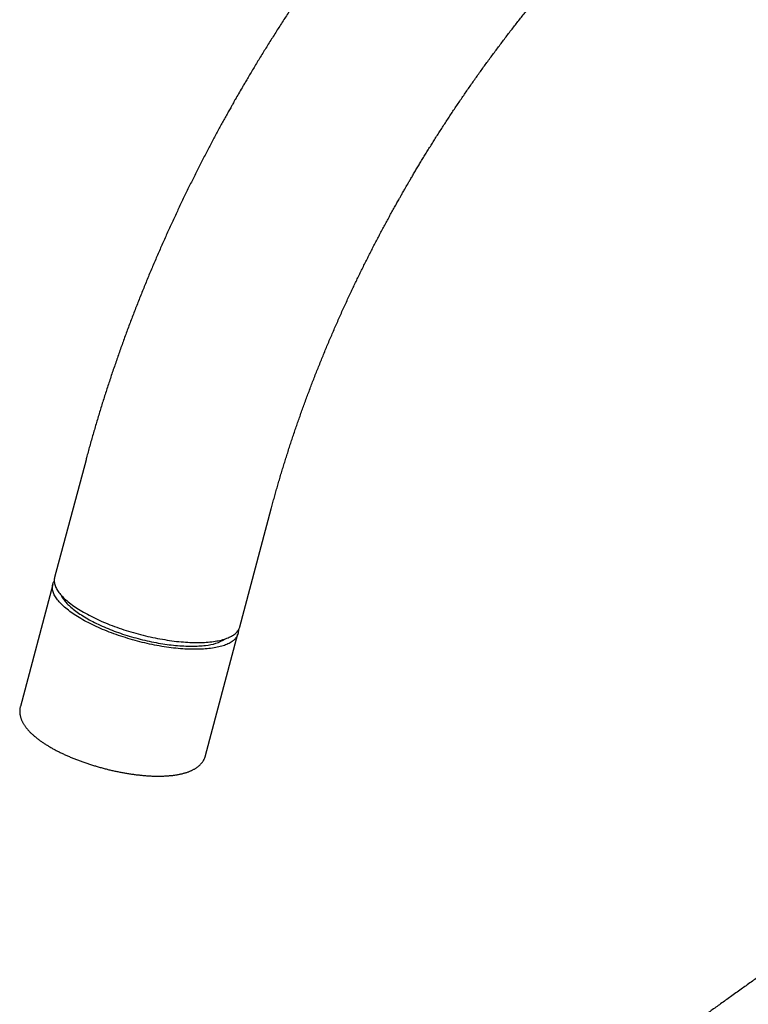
# Model space of a CAD drawing. Header units: millimetres. Extents: x 8 to 762, y 12 to 847.
# Tile 9 of 33: x 559 to 646, y 215 to 332. Entities that reach past the tile are written whole.
import ezdxf

# ---------------------------------------------------------------- set-up
doc = ezdxf.new("R2010")
doc.units = ezdxf.units.MM

msp = doc.modelspace()

# ---------------------------------------------------------------- linework, layer by layer
at = {"color": 7, "linetype": 'Continuous', "lineweight": 30}
for p, q in [((567.07, 279.76), (563.33, 265.73)), ((585.37, 259.87), (589.1, 273.9)), ((563.12, 264.91), (559.26, 250.4)), ((581.29, 244.54), (585.15, 259.05))]:
    msp.add_line(p, q, dxfattribs=at)
at = {"color": 7, "linetype": 'Continuous', "lineweight": 30, "flags": 128}
for points in [[(581.9, 257.29), (581.7, 257.27), (581.48, 257.25), (581.26, 257.23), (581.04, 257.21), (580.81, 257.2), (580.58, 257.19), (580.34, 257.19), (580.1, 257.19), (579.85, 257.19), (579.6, 257.19), (579.35, 257.2), (579.09, 257.21), (578.83, 257.22), (578.57, 257.24), (578.3, 257.26), (578.03, 257.29), (577.76, 257.31), (577.48, 257.34), (577.2, 257.38), (576.93, 257.42), (576.64, 257.46), (576.36, 257.5), (576.08, 257.54), (575.79, 257.59), (575.5, 257.65), (575.22, 257.7), (574.93, 257.76), (574.64, 257.82), (574.35, 257.88), (574.06, 257.95), (573.77, 258.02), (573.48, 258.09), (573.19, 258.17), (572.9, 258.24), (572.62, 258.32), (572.33, 258.41), (572.04, 258.49), (571.76, 258.58), (571.48, 258.67), (571.2, 258.76), (570.92, 258.85), (570.64, 258.95), (570.37, 259.05), (570.1, 259.15), (569.83, 259.25), (569.57, 259.36), (569.3, 259.46), (569.05, 259.57), (568.79, 259.68), (568.54, 259.79), (568.29, 259.9), (568.05, 260.02), (567.81, 260.13), (567.57, 260.25), (567.34, 260.37), (567.11, 260.48), (566.89, 260.6), (566.68, 260.72), (566.47, 260.85), (566.26, 260.97), (566.06, 261.09), (565.86, 261.22), (565.67, 261.34), (565.49, 261.46), (565.31, 261.59), (565.14, 261.71), (564.97, 261.84), (564.82, 261.97), (564.66, 262.09), (564.52, 262.22), (564.38, 262.34), (564.24, 262.47), (564.12, 262.59), (564, 262.72), (563.89, 262.84), (563.78, 262.96), (563.68, 263.09), (563.59, 263.21), (563.51, 263.33), (563.43, 263.45), (563.36, 263.57), (563.3, 263.69), (563.24, 263.8), (563.2, 263.92), (563.16, 264.03), (563.12, 264.14), (563.1, 264.26), (563.08, 264.37), (563.07, 264.47), (563.07, 264.58), (563.08, 264.68), (563.09, 264.79), (563.11, 264.89), (563.14, 264.99), (563.18, 265.08), (563.22, 265.18), (563.27, 265.27), (563.29, 265.3)], [(563.33, 265.73), (563.32, 265.65), (563.3, 265.55), (563.29, 265.44), (563.29, 265.34), (563.29, 265.23), (563.31, 265.12), (563.33, 265.01), (563.36, 264.9), (563.39, 264.79), (563.44, 264.67), (563.49, 264.56), (563.55, 264.44), (563.61, 264.32), (563.69, 264.2), (563.77, 264.08), (563.85, 263.96), (563.95, 263.84), (564.05, 263.71), (564.16, 263.59), (564.28, 263.47), (564.4, 263.34), (564.53, 263.22), (564.67, 263.09), (564.81, 262.97), (564.96, 262.84), (565.12, 262.71), (565.28, 262.59), (565.45, 262.46), (565.62, 262.34), (565.8, 262.21), (565.99, 262.09), (566.18, 261.97), (566.38, 261.84), (566.58, 261.72), (566.79, 261.6)], [(564.11, 263.65), (564.15, 263.55), (564.21, 263.44), (564.27, 263.33), (564.35, 263.22), (564.42, 263.11), (564.51, 263), (564.6, 262.89), (564.69, 262.77), (564.8, 262.66), (564.91, 262.54), (565.02, 262.43), (565.15, 262.31), (565.28, 262.2), (565.41, 262.08), (565.55, 261.97), (565.7, 261.85), (565.85, 261.74), (566.01, 261.62), (566.17, 261.51), (566.34, 261.39), (566.52, 261.28), (566.7, 261.16), (566.88, 261.05), (567.07, 260.94), (567.27, 260.82), (567.46, 260.71), (567.67, 260.6), (567.88, 260.49), (568.09, 260.38), (568.31, 260.28), (568.53, 260.17), (568.75, 260.07), (568.98, 259.96), (569.21, 259.86), (569.45, 259.76), (569.69, 259.66), (569.93, 259.56), (570.17, 259.47), (570.42, 259.37), (570.67, 259.28), (570.92, 259.19), (571.17, 259.1), (571.43, 259.01), (571.69, 258.93), (571.95, 258.85), (572.21, 258.77), (572.47, 258.69), (572.74, 258.61), (573, 258.54), (573.27, 258.47), (573.53, 258.4), (573.8, 258.33), (574.07, 258.27), (574.33, 258.21), (574.6, 258.15), (574.87, 258.09), (575.13, 258.04), (575.4, 257.99), (575.66, 257.94), (575.92, 257.89), (576.19, 257.85), (576.45, 257.81), (576.71, 257.78), (576.96, 257.74), (577.22, 257.71), (577.47, 257.68), (577.72, 257.66), (577.97, 257.64), (578.22, 257.62), (578.46, 257.6), (578.7, 257.59), (578.94, 257.58), (579.17, 257.57), (579.4, 257.57), (579.63, 257.56), (579.85, 257.57), (580.07, 257.57), (580.28, 257.58), (580.49, 257.59), (580.7, 257.6), (580.9, 257.62), (581.1, 257.64), (581.29, 257.66)], [(566.79, 261.6), (567.01, 261.48), (567.23, 261.36), (567.45, 261.24), (567.68, 261.12), (567.91, 261), (568.15, 260.89), (568.39, 260.77), (568.64, 260.66), (568.89, 260.55), (569.14, 260.44), (569.4, 260.33), (569.66, 260.22), (569.92, 260.12), (570.19, 260.01), (570.46, 259.91), (570.73, 259.81), (571.01, 259.72), (571.28, 259.62), (571.56, 259.53), (571.84, 259.44), (572.13, 259.35), (572.41, 259.26), (572.7, 259.18), (572.98, 259.1), (573.27, 259.02), (573.56, 258.94), (573.85, 258.87), (574.14, 258.8), (574.43, 258.73), (574.72, 258.67), (575.01, 258.6), (575.3, 258.54), (575.59, 258.49), (575.87, 258.43), (576.16, 258.38), (576.44, 258.34), (576.73, 258.29), (577.01, 258.25), (577.29, 258.21), (577.57, 258.18), (577.84, 258.14), (578.12, 258.11), (578.39, 258.09), (578.66, 258.07), (578.92, 258.05), (579.18, 258.03), (579.44, 258.02), (579.7, 258.01), (579.95, 258), (580.2, 258), (580.44, 258), (580.68, 258.01), (580.92, 258.01), (581.15, 258.02), (581.37, 258.04), (581.6, 258.05), (581.81, 258.07), (582.02, 258.1), (582.23, 258.12), (582.43, 258.15), (582.63, 258.19), (582.81, 258.22), (583, 258.26), (583.18, 258.3), (583.35, 258.35), (583.51, 258.4), (583.67, 258.45), (583.83, 258.5), (583.97, 258.56), (584.11, 258.62), (584.24, 258.69), (584.37, 258.75), (584.49, 258.82), (584.6, 258.89), (584.71, 258.97), (584.81, 259.04), (584.9, 259.12), (584.98, 259.2), (585.06, 259.29), (585.13, 259.38), (585.19, 259.46), (585.24, 259.56), (585.29, 259.65), (585.33, 259.75), (585.36, 259.84), (585.37, 259.87)], [(585.2, 259.48), (585.2, 259.38), (585.19, 259.28), (585.18, 259.18), (585.16, 259.07), (585.13, 258.98), (585.09, 258.88), (585.05, 258.78), (585, 258.69), (584.94, 258.6), (584.87, 258.51), (584.8, 258.43), (584.72, 258.35), (584.63, 258.26), (584.54, 258.19), (584.44, 258.11), (584.33, 258.04), (584.21, 257.97), (584.09, 257.9), (583.96, 257.84), (583.82, 257.77), (583.68, 257.72), (583.53, 257.66), (583.37, 257.61), (583.21, 257.56), (583.04, 257.51), (582.87, 257.47), (582.69, 257.43), (582.5, 257.39), (582.31, 257.35), (582.11, 257.32), (581.9, 257.29)]]:
    msp.add_lwpolyline(points, dxfattribs=at)
at = {"color": 7, "linetype": 'Continuous', "lineweight": 30}
msp.add_arc((580.91, 262.81), 5.16, 274.2323, 302.2899, dxfattribs=at)
for points, knots in [([(731.94, 330.37), (731.94, 330.41), (731.94, 330.66), (731.94, 331.13), (731.93, 331.78), (731.92, 332.43), (731.9, 333.08), (731.89, 333.73), (731.86, 334.38), (731.84, 335.02), (731.81, 335.66), (731.77, 336.3), (731.74, 336.94), (731.69, 337.57), (731.65, 338.21), (731.6, 338.84), (731.54, 339.47), (731.49, 340.09), (731.42, 340.72), (731.36, 341.34), (731.29, 341.96), (731.21, 342.58), (731.14, 343.2), (731.05, 343.81), (730.97, 344.42), (730.88, 345.03), (730.78, 345.63), (730.69, 346.24), (730.58, 346.84), (730.48, 347.44), (730.37, 348.03), (730.26, 348.63), (730.14, 349.22), (730.02, 349.81), (729.89, 350.39), (729.76, 350.98), (729.63, 351.56), (729.49, 352.13), (729.35, 352.71), (729.2, 353.28), (729.05, 353.85), (728.9, 354.41), (728.74, 354.97), (728.58, 355.53), (728.41, 356.09), (728.25, 356.64), (728.07, 357.19), (727.9, 357.74), (727.71, 358.28), (727.53, 358.82), (727.34, 359.36), (727.15, 359.89), (726.95, 360.42), (726.75, 360.95), (726.55, 361.48), (726.34, 362), (726.13, 362.51), (725.91, 363.03), (725.69, 363.54), (725.47, 364.04), (725.24, 364.55), (725.01, 365.04), (724.78, 365.54), (724.54, 366.03), (724.3, 366.52), (724.06, 367.01), (723.81, 367.49), (723.56, 367.96), (723.3, 368.44), (723.04, 368.91), (722.78, 369.37), (722.51, 369.83), (722.24, 370.29), (721.97, 370.75), (721.69, 371.2), (721.41, 371.64), (721.12, 372.08), (720.84, 372.52), (720.55, 372.96), (720.25, 373.39), (719.95, 373.81), (719.65, 374.24), (719.35, 374.65), (719.04, 375.07), (718.73, 375.48), (718.42, 375.88), (718.1, 376.29), (717.78, 376.68), (717.45, 377.08), (717.13, 377.47), (716.79, 377.85), (716.46, 378.23), (716.12, 378.61), (715.78, 378.98), (715.44, 379.35), (715.09, 379.72), (714.75, 380.08), (714.39, 380.43), (714.04, 380.78), (713.68, 381.13), (713.32, 381.47), (712.95, 381.81), (712.59, 382.15), (712.21, 382.48), (711.84, 382.8), (711.46, 383.12), (711.09, 383.44), (710.7, 383.75), (710.32, 384.06), (709.93, 384.37), (709.54, 384.67), (709.15, 384.96), (708.75, 385.25), (708.35, 385.54), (707.95, 385.82), (707.54, 386.1), (707.14, 386.37), (706.72, 386.64), (706.31, 386.91), (705.9, 387.17), (705.48, 387.42), (705.06, 387.67), (704.63, 387.92), (704.21, 388.16), (703.78, 388.4), (703.34, 388.63), (702.91, 388.86), (702.47, 389.08), (702.03, 389.3), (701.59, 389.52), (701.15, 389.73), (700.7, 389.93), (700.25, 390.13), (699.8, 390.33), (699.34, 390.52), (698.88, 390.71), (698.42, 390.89), (697.96, 391.07), (697.5, 391.24), (697.03, 391.41), (696.56, 391.57), (696.09, 391.73), (695.61, 391.89), (695.14, 392.04), (694.66, 392.18), (694.17, 392.32), (693.69, 392.46), (693.2, 392.59), (692.72, 392.71), (692.23, 392.83), (691.73, 392.95), (691.24, 393.06), (690.74, 393.17), (690.24, 393.27), (689.74, 393.36), (689.23, 393.45), (688.73, 393.54), (688.22, 393.62), (687.71, 393.7), (687.2, 393.77), (686.68, 393.84), (686.16, 393.9), (685.65, 393.96), (685.12, 394.01), (684.6, 394.05), (684.08, 394.1), (683.55, 394.13), (683.02, 394.16), (682.49, 394.19), (681.96, 394.21), (681.42, 394.23), (680.89, 394.24), (680.35, 394.24), (679.81, 394.24), (679.27, 394.24), (678.72, 394.23), (678.18, 394.22), (677.63, 394.2), (677.09, 394.17), (676.54, 394.14), (675.98, 394.11), (675.43, 394.07), (674.88, 394.02), (674.32, 393.97), (673.76, 393.91), (673.2, 393.85), (672.64, 393.78), (672.08, 393.71), (671.52, 393.64), (670.96, 393.55), (670.39, 393.47), (669.82, 393.37), (669.26, 393.28), (668.69, 393.17), (668.12, 393.06), (667.55, 392.95), (666.98, 392.83), (666.4, 392.71), (665.83, 392.58), (665.25, 392.44), (664.68, 392.3), (664.1, 392.16), (663.53, 392.01), (662.95, 391.86), (662.37, 391.7), (661.79, 391.53), (661.21, 391.36), (660.63, 391.18), (660.05, 391), (659.47, 390.82), (658.88, 390.63), (658.3, 390.43), (657.72, 390.23), (657.13, 390.02), (656.55, 389.81), (655.96, 389.6), (655.38, 389.38), (654.8, 389.15), (654.21, 388.92), (653.62, 388.68), (653.04, 388.44), (652.45, 388.2), (651.87, 387.94), (651.28, 387.69), (650.7, 387.43), (650.11, 387.16), (649.52, 386.89), (648.94, 386.62), (648.35, 386.34), (647.77, 386.05), (647.18, 385.76), (646.6, 385.47), (646.01, 385.17), (645.43, 384.87), (644.84, 384.56), (644.26, 384.25), (643.67, 383.93), (643.09, 383.61), (642.51, 383.28), (641.92, 382.95), (641.34, 382.62), (640.76, 382.28), (640.18, 381.93), (639.6, 381.58), (639.02, 381.23), (638.44, 380.87), (637.86, 380.51), (637.28, 380.14), (636.7, 379.77), (636.12, 379.4), (635.55, 379.02), (634.97, 378.63), (634.4, 378.24), (633.82, 377.85), (633.25, 377.45), (632.68, 377.05), (632.1, 376.65), (631.53, 376.24), (630.96, 375.82), (630.39, 375.41), (629.83, 374.99), (629.26, 374.56), (628.69, 374.13), (628.13, 373.7), (627.56, 373.26), (627, 372.82), (626.44, 372.37), (625.87, 371.92), (625.31, 371.47), (624.75, 371.01), (624.2, 370.55), (623.64, 370.08), (623.08, 369.61), (622.53, 369.14), (621.98, 368.66), (621.42, 368.18), (620.87, 367.7), (620.32, 367.21), (619.78, 366.72), (619.23, 366.22), (618.68, 365.72), (618.14, 365.22), (617.6, 364.71), (617.06, 364.2), (616.52, 363.69), (615.98, 363.17), (615.44, 362.65), (614.9, 362.13), (614.37, 361.6), (613.84, 361.07), (613.31, 360.53), (612.78, 359.99), (612.25, 359.45), (611.72, 358.91), (611.2, 358.36), (610.67, 357.81), (610.15, 357.25), (609.63, 356.69), (609.11, 356.13), (608.6, 355.56), (608.08, 355), (607.57, 354.42), (607.06, 353.85), (606.55, 353.27), (606.04, 352.69), (605.53, 352.1), (605.03, 351.52), (604.53, 350.92), (604.02, 350.33), (603.53, 349.73), (603.03, 349.13), (602.53, 348.53), (602.04, 347.92), (601.55, 347.31), (601.06, 346.7), (600.57, 346.08), (600.08, 345.46), (599.6, 344.84), (599.11, 344.21), (598.63, 343.58), (598.15, 342.95), (597.68, 342.31), (597.2, 341.67), (596.73, 341.03), (596.26, 340.38), (595.79, 339.73), (595.32, 339.08), (594.85, 338.42), (594.39, 337.76), (593.92, 337.1), (593.48, 336.45), (593.05, 335.83), (592.64, 335.22), (592.23, 334.62), (591.82, 334.01), (591.42, 333.4), (591.02, 332.79), (590.62, 332.18), (590.22, 331.56), (589.83, 330.95), (589.44, 330.33), (589.05, 329.72), (588.66, 329.1), (588.28, 328.48), (587.9, 327.87), (587.53, 327.25), (587.16, 326.64), (586.8, 326.04), (586.45, 325.45), (586.14, 324.92), (585.87, 324.46), (585.57, 323.95), (585.36, 323.58), (585.22, 323.35)], [0, 0, 0, 0, 0.000463, 0.003363, 0.006263, 0.009163, 0.012063, 0.014964, 0.017864, 0.020765, 0.023666, 0.026567, 0.029467, 0.032368, 0.035269, 0.038169, 0.041069, 0.043969, 0.046869, 0.049768, 0.052667, 0.055565, 0.058463, 0.061361, 0.064257, 0.067153, 0.070049, 0.072943, 0.075837, 0.07873, 0.081622, 0.084512, 0.087402, 0.09029, 0.093178, 0.096063, 0.098948, 0.101831, 0.104712, 0.107592, 0.11047, 0.113346, 0.116221, 0.119094, 0.121964, 0.124833, 0.127699, 0.130564, 0.133426, 0.136285, 0.139142, 0.141997, 0.144849, 0.147699, 0.150546, 0.15339, 0.156231, 0.15907, 0.161905, 0.164738, 0.167567, 0.170393, 0.173217, 0.176037, 0.178853, 0.181667, 0.184477, 0.187284, 0.190087, 0.192887, 0.195684, 0.198477, 0.201267, 0.204053, 0.206836, 0.209615, 0.212391, 0.215163, 0.217932, 0.220698, 0.22346, 0.226218, 0.228973, 0.231725, 0.234474, 0.237219, 0.239961, 0.242699, 0.245435, 0.248167, 0.250897, 0.253623, 0.256347, 0.259067, 0.261785, 0.2645, 0.267213, 0.269923, 0.27263, 0.275335, 0.278038, 0.280739, 0.283437, 0.286134, 0.288829, 0.291521, 0.294213, 0.296902, 0.29959, 0.302277, 0.304963, 0.307647, 0.310331, 0.313014, 0.315695, 0.318377, 0.321057, 0.323738, 0.326418, 0.329098, 0.331778, 0.334458, 0.337138, 0.339819, 0.3425, 0.345182, 0.347864, 0.350548, 0.353232, 0.355918, 0.358604, 0.361292, 0.363982, 0.366673, 0.369366, 0.37206, 0.374757, 0.377456, 0.380157, 0.38286, 0.385566, 0.388274, 0.390985, 0.393698, 0.396415, 0.399134, 0.401857, 0.404582, 0.407311, 0.410043, 0.412779, 0.415518, 0.418261, 0.421008, 0.423758, 0.426512, 0.42927, 0.432032, 0.434797, 0.437567, 0.440341, 0.443119, 0.445902, 0.448688, 0.451479, 0.454274, 0.457074, 0.459878, 0.462686, 0.465498, 0.468315, 0.471136, 0.473962, 0.476792, 0.479626, 0.482465, 0.485308, 0.488155, 0.491006, 0.493862, 0.496722, 0.499586, 0.502454, 0.505326, 0.508202, 0.511082, 0.513966, 0.516854, 0.519745, 0.52264, 0.525539, 0.528441, 0.531347, 0.534256, 0.537169, 0.540085, 0.543003, 0.545925, 0.54885, 0.551778, 0.554709, 0.557642, 0.560578, 0.563517, 0.566458, 0.569401, 0.572347, 0.575295, 0.578245, 0.581197, 0.584151, 0.587107, 0.590065, 0.593024, 0.595985, 0.598948, 0.601912, 0.604877, 0.607844, 0.610812, 0.613781, 0.616751, 0.619722, 0.622695, 0.625668, 0.628642, 0.631617, 0.634592, 0.637568, 0.640545, 0.643522, 0.6465, 0.649479, 0.652457, 0.655436, 0.658416, 0.661396, 0.664376, 0.667356, 0.670336, 0.673317, 0.676297, 0.679278, 0.682258, 0.685239, 0.68822, 0.6912, 0.694181, 0.697161, 0.700142, 0.703122, 0.706102, 0.709082, 0.712062, 0.715042, 0.718021, 0.721, 0.723979, 0.726958, 0.729937, 0.732915, 0.735894, 0.738872, 0.741849, 0.744827, 0.747804, 0.750781, 0.753758, 0.756735, 0.759711, 0.762688, 0.765664, 0.76864, 0.771615, 0.774591, 0.777567, 0.780542, 0.783517, 0.786492, 0.789467, 0.792442, 0.795417, 0.798392, 0.801367, 0.804341, 0.807316, 0.810291, 0.813266, 0.816241, 0.819216, 0.822192, 0.825168, 0.828143, 0.831119, 0.834096, 0.837073, 0.84005, 0.843027, 0.846005, 0.848984, 0.851963, 0.854943, 0.857923, 0.860905, 0.863887, 0.86687, 0.869853, 0.872838, 0.875824, 0.878812, 0.8818, 0.88479, 0.887781, 0.890774, 0.893769, 0.896766, 0.899765, 0.902766, 0.905769, 0.908775, 0.911784, 0.914796, 0.917811, 0.92083, 0.923853, 0.92688, 0.929912, 0.932949, 0.935992, 0.939042, 0.942099, 0.944842, 0.947585, 0.950327, 0.953068, 0.955808, 0.958547, 0.961284, 0.96402, 0.966754, 0.969485, 0.972212, 0.974936, 0.977653, 0.980363, 0.98306, 0.985738, 0.988382, 0.990958, 0.993362, 0.995306, 0.996979, 1, 1, 1, 1]), ([(604.99, 311.99), (605.11, 312.19), (605.27, 312.47), (605.52, 312.9), (605.73, 313.26), (605.99, 313.7), (606.26, 314.16), (606.55, 314.64), (606.84, 315.13), (607.15, 315.64), (607.47, 316.16), (607.79, 316.68), (608.12, 317.21), (608.45, 317.74), (608.79, 318.28), (609.13, 318.81), (609.48, 319.36), (609.83, 319.9), (610.19, 320.44), (610.54, 320.98), (610.9, 321.53), (611.27, 322.07), (611.64, 322.61), (612.01, 323.16), (612.38, 323.7), (612.76, 324.24), (613.13, 324.78), (613.51, 325.32), (613.9, 325.86), (614.28, 326.4), (614.67, 326.94), (615.06, 327.47), (615.45, 328.01), (615.85, 328.54), (616.25, 329.07), (616.65, 329.6), (617.05, 330.13), (617.45, 330.65), (617.86, 331.17), (618.26, 331.69), (618.67, 332.21), (619.08, 332.73), (619.49, 333.25), (619.91, 333.76), (620.33, 334.27), (620.74, 334.78), (621.16, 335.28), (621.58, 335.79), (622.01, 336.29), (622.43, 336.78), (622.86, 337.28), (623.28, 337.77), (623.71, 338.26), (624.14, 338.75), (624.58, 339.24), (625.01, 339.72), (625.44, 340.2), (625.88, 340.68), (626.32, 341.15), (626.75, 341.62), (627.19, 342.09), (627.63, 342.56), (628.08, 343.02), (628.52, 343.48), (628.96, 343.93), (629.41, 344.39), (629.85, 344.84), (630.3, 345.28), (630.75, 345.73), (631.2, 346.17), (631.65, 346.61), (632.1, 347.04), (632.55, 347.47), (633, 347.9), (633.45, 348.33), (633.91, 348.75), (634.36, 349.16), (634.82, 349.58), (635.27, 349.99), (635.73, 350.4), (636.19, 350.8), (636.65, 351.2), (637.1, 351.6), (637.56, 351.99), (638.02, 352.38), (638.48, 352.77), (638.94, 353.15), (639.4, 353.53), (639.86, 353.91), (640.32, 354.28), (640.78, 354.65), (641.24, 355.01), (641.71, 355.37), (642.17, 355.73), (642.63, 356.08), (643.09, 356.43), (643.55, 356.78), (644.02, 357.12), (644.48, 357.46), (644.94, 357.8), (645.4, 358.13), (645.86, 358.45), (646.33, 358.78), (646.79, 359.09), (647.25, 359.41), (647.71, 359.72), (648.17, 360.03), (648.63, 360.33), (649.09, 360.63), (649.55, 360.93), (650.01, 361.22), (650.47, 361.5), (650.93, 361.79), (651.39, 362.07), (651.85, 362.34), (652.3, 362.61), (652.76, 362.88), (653.22, 363.14), (653.67, 363.4), (654.13, 363.66), (654.58, 363.91), (655.03, 364.16), (655.49, 364.4), (655.94, 364.64), (656.39, 364.87), (656.84, 365.1), (657.29, 365.33), (657.74, 365.55), (658.19, 365.77), (658.63, 365.98), (659.08, 366.19), (659.52, 366.4), (659.97, 366.6), (660.41, 366.8), (660.85, 366.99), (661.29, 367.18), (661.73, 367.36), (662.17, 367.54), (662.61, 367.72), (663.04, 367.89), (663.48, 368.06), (663.91, 368.23), (664.35, 368.39), (664.78, 368.54), (665.21, 368.69), (665.63, 368.84), (666.06, 368.99), (666.49, 369.13), (666.91, 369.26), (667.33, 369.39), (667.75, 369.52), (668.17, 369.64), (668.59, 369.76), (669.01, 369.88), (669.42, 369.99), (669.84, 370.09), (670.25, 370.2), (670.66, 370.29), (671.07, 370.39), (671.48, 370.48), (671.88, 370.56), (672.28, 370.65), (672.69, 370.72), (673.09, 370.8), (673.49, 370.87), (673.88, 370.93), (674.28, 371), (674.67, 371.05), (675.06, 371.11), (675.45, 371.16), (675.84, 371.2), (676.23, 371.25), (676.62, 371.28), (677, 371.32), (677.38, 371.35), (677.76, 371.37), (678.14, 371.4), (678.51, 371.41), (678.89, 371.43), (679.26, 371.44), (679.63, 371.44), (680, 371.45), (680.37, 371.44), (680.74, 371.44), (681.1, 371.43), (681.46, 371.41), (681.82, 371.39), (682.18, 371.37), (682.54, 371.35), (682.9, 371.32), (683.25, 371.28), (683.6, 371.24), (683.96, 371.2), (684.31, 371.15), (684.65, 371.1), (685, 371.05), (685.34, 370.99), (685.69, 370.92), (686.03, 370.86), (686.37, 370.78), (686.71, 370.71), (687.05, 370.63), (687.38, 370.54), (687.71, 370.45), (688.05, 370.36), (688.38, 370.26), (688.71, 370.16), (689.04, 370.05), (689.36, 369.94), (689.69, 369.82), (690.01, 369.7), (690.33, 369.57), (690.65, 369.44), (690.97, 369.31), (691.29, 369.17), (691.6, 369.02), (691.91, 368.87), (692.22, 368.72), (692.53, 368.56), (692.84, 368.39), (693.14, 368.23), (693.44, 368.05), (693.74, 367.87), (694.04, 367.69), (694.33, 367.5), (694.62, 367.31), (694.91, 367.12), (695.2, 366.92), (695.48, 366.71), (695.76, 366.5), (696.04, 366.29), (696.31, 366.07), (696.58, 365.85), (696.85, 365.62), (697.12, 365.39), (697.38, 365.16), (697.64, 364.92), (697.89, 364.68), (698.15, 364.43), (698.4, 364.18), (698.64, 363.93), (698.89, 363.67), (699.13, 363.41), (699.37, 363.15), (699.6, 362.88), (699.83, 362.61), (700.06, 362.33), (700.29, 362.05), (700.51, 361.77), (700.73, 361.48), (700.95, 361.19), (701.16, 360.89), (701.38, 360.6), (701.59, 360.29), (701.79, 359.99), (701.99, 359.68), (702.2, 359.37), (702.39, 359.05), (702.59, 358.73), (702.78, 358.4), (702.97, 358.08), (703.16, 357.74), (703.34, 357.41), (703.52, 357.07), (703.7, 356.73), (703.88, 356.38), (704.05, 356.03), (704.22, 355.68), (704.39, 355.32), (704.56, 354.96), (704.72, 354.59), (704.88, 354.22), (705.04, 353.85), (705.19, 353.48), (705.34, 353.1), (705.49, 352.71), (705.64, 352.33), (705.78, 351.93), (705.92, 351.54), (706.06, 351.14), (706.2, 350.74), (706.33, 350.33), (706.46, 349.92), (706.58, 349.51), (706.71, 349.1), (706.83, 348.67), (706.95, 348.25), (707.06, 347.82), (707.17, 347.39), (707.28, 346.96), (707.39, 346.52), (707.49, 346.08), (707.59, 345.63), (707.69, 345.18), (707.78, 344.73), (707.87, 344.28), (707.96, 343.82), (708.05, 343.35), (708.13, 342.89), (708.21, 342.42), (708.28, 341.95), (708.36, 341.47), (708.43, 340.99), (708.49, 340.51), (708.56, 340.02), (708.62, 339.53), (708.67, 339.04), (708.73, 338.55), (708.78, 338.05), (708.82, 337.54), (708.87, 337.04), (708.91, 336.53), (708.95, 336.02), (708.98, 335.51), (709.01, 334.99), (709.04, 334.47), (709.06, 333.94), (709.08, 333.42), (709.1, 332.89), (709.12, 332.36), (709.13, 331.82), (709.13, 331.28), (709.14, 330.8), (709.14, 330.49), (709.14, 330.37)], [0, 0, 0, 0, 0.003101, 0.004385, 0.006514, 0.00873, 0.011111, 0.0136, 0.016172, 0.018809, 0.021499, 0.02423, 0.026996, 0.02979, 0.03261, 0.03545, 0.038308, 0.041181, 0.044069, 0.046969, 0.049879, 0.052799, 0.055728, 0.058664, 0.061608, 0.064558, 0.067514, 0.070475, 0.073441, 0.076411, 0.079386, 0.082364, 0.085346, 0.088331, 0.091319, 0.09431, 0.097303, 0.100299, 0.103297, 0.106297, 0.109299, 0.112303, 0.115308, 0.118315, 0.121323, 0.124333, 0.127344, 0.130356, 0.133368, 0.136382, 0.139397, 0.142413, 0.145429, 0.148446, 0.151464, 0.154482, 0.157501, 0.16052, 0.163539, 0.166559, 0.16958, 0.1726, 0.175621, 0.178642, 0.181663, 0.184684, 0.187705, 0.190726, 0.193747, 0.196769, 0.19979, 0.202811, 0.205832, 0.208852, 0.211873, 0.214893, 0.217914, 0.220934, 0.223953, 0.226973, 0.229992, 0.23301, 0.236029, 0.239047, 0.242065, 0.245082, 0.248099, 0.251115, 0.254131, 0.257147, 0.260162, 0.263176, 0.26619, 0.269204, 0.272217, 0.27523, 0.278242, 0.281253, 0.284264, 0.287275, 0.290285, 0.293294, 0.296303, 0.299312, 0.302319, 0.305327, 0.308333, 0.311339, 0.314345, 0.31735, 0.320355, 0.323359, 0.326362, 0.329365, 0.332368, 0.33537, 0.338372, 0.341373, 0.344374, 0.347375, 0.350375, 0.353374, 0.356374, 0.359373, 0.362372, 0.365371, 0.368369, 0.371367, 0.374366, 0.377364, 0.380362, 0.38336, 0.386358, 0.389356, 0.392354, 0.395353, 0.398352, 0.401351, 0.40435, 0.40735, 0.41035, 0.413351, 0.416353, 0.419355, 0.422358, 0.425362, 0.428367, 0.431373, 0.434381, 0.437389, 0.440399, 0.443411, 0.446424, 0.449439, 0.452456, 0.455475, 0.458496, 0.46152, 0.464546, 0.467574, 0.470606, 0.47364, 0.476677, 0.479718, 0.482762, 0.485811, 0.488863, 0.491919, 0.494979, 0.498044, 0.501114, 0.504189, 0.50727, 0.510356, 0.513448, 0.516546, 0.51965, 0.522762, 0.52588, 0.529005, 0.532139, 0.53528, 0.53843, 0.541588, 0.544756, 0.547932, 0.551119, 0.554316, 0.557523, 0.560741, 0.563971, 0.567212, 0.570465, 0.57373, 0.577009, 0.5803, 0.583605, 0.586923, 0.590256, 0.593603, 0.596965, 0.600341, 0.603732, 0.607139, 0.610561, 0.613998, 0.61745, 0.620917, 0.624399, 0.627896, 0.631407, 0.634931, 0.638469, 0.64202, 0.645582, 0.649155, 0.652738, 0.656329, 0.659928, 0.663534, 0.667145, 0.670759, 0.674376, 0.677993, 0.681609, 0.685223, 0.688833, 0.692437, 0.696036, 0.699627, 0.70321, 0.706783, 0.710346, 0.713897, 0.717437, 0.720965, 0.724479, 0.727981, 0.731469, 0.734943, 0.738403, 0.74185, 0.745283, 0.748702, 0.752107, 0.755499, 0.758878, 0.762244, 0.765597, 0.768938, 0.772266, 0.775583, 0.778888, 0.782182, 0.785466, 0.788738, 0.792001, 0.795254, 0.798498, 0.801733, 0.804959, 0.808177, 0.811387, 0.814589, 0.817784, 0.820972, 0.824153, 0.827328, 0.830497, 0.83366, 0.836817, 0.83997, 0.843117, 0.846259, 0.849397, 0.852531, 0.855661, 0.858787, 0.861909, 0.865028, 0.868144, 0.871256, 0.874366, 0.877474, 0.880578, 0.883681, 0.886781, 0.88988, 0.892976, 0.896071, 0.899164, 0.902256, 0.905346, 0.908436, 0.911524, 0.914611, 0.917697, 0.920783, 0.923868, 0.926952, 0.930035, 0.933119, 0.936202, 0.939284, 0.942367, 0.945449, 0.948532, 0.951614, 0.954696, 0.957779, 0.960862, 0.963945, 0.967028, 0.970111, 0.973195, 0.976279, 0.979364, 0.982449, 0.985535, 0.988622, 0.991708, 0.994796, 0.997884, 1, 1, 1, 1]), ([(585.22, 323.35), (585.1, 323.12), (584.91, 322.81), (584.64, 322.33), (584.41, 321.92), (584.14, 321.44), (583.85, 320.92), (583.55, 320.37), (583.24, 319.81), (582.92, 319.23), (582.6, 318.64), (582.28, 318.04), (581.96, 317.43), (581.63, 316.81), (581.31, 316.18), (580.98, 315.55), (580.65, 314.92), (580.33, 314.28), (580, 313.63), (579.68, 312.98), (579.36, 312.33), (579.04, 311.68), (578.72, 311.02), (578.4, 310.36), (578.09, 309.69), (577.78, 309.03), (577.47, 308.36), (577.16, 307.69), (576.85, 307.02), (576.55, 306.34), (576.25, 305.67), (575.95, 304.99), (575.65, 304.31), (575.36, 303.63), (575.07, 302.95), (574.78, 302.27), (574.49, 301.58), (574.21, 300.9), (573.93, 300.21), (573.65, 299.52), (573.38, 298.83), (573.11, 298.14), (572.84, 297.45), (572.57, 296.76), (572.31, 296.07), (572.05, 295.37), (571.79, 294.68), (571.54, 293.98), (571.29, 293.29), (571.04, 292.59), (570.8, 291.9), (570.56, 291.2), (570.32, 290.5), (570.08, 289.8), (569.85, 289.1), (569.62, 288.4), (569.4, 287.71), (569.17, 287.01), (568.95, 286.31), (568.74, 285.61), (568.53, 284.91), (568.32, 284.2), (568.11, 283.5), (567.91, 282.8), (567.71, 282.1), (567.51, 281.4), (567.32, 280.7), (567.17, 280.15), (567.09, 279.84), (567.07, 279.76)], [0, 0, 0, 0, 0.016111, 0.022781, 0.033839, 0.04535, 0.057719, 0.070645, 0.084007, 0.097707, 0.111677, 0.125866, 0.140235, 0.154755, 0.169402, 0.184159, 0.19901, 0.213944, 0.228951, 0.244022, 0.259151, 0.274331, 0.289558, 0.304827, 0.320134, 0.335476, 0.350851, 0.366255, 0.381687, 0.397144, 0.412625, 0.428128, 0.443652, 0.459195, 0.474757, 0.490335, 0.50593, 0.521541, 0.537166, 0.552805, 0.568457, 0.584122, 0.599798, 0.615487, 0.631186, 0.646896, 0.662616, 0.678346, 0.694086, 0.709834, 0.725592, 0.741358, 0.757133, 0.772915, 0.788705, 0.804503, 0.820309, 0.836122, 0.851941, 0.867768, 0.883601, 0.899441, 0.915288, 0.93114, 0.946999, 0.962864, 0.978735, 0.994612, 1, 1, 1, 1]), ([(589.1, 273.9), (589.11, 273.95), (589.18, 274.2), (589.31, 274.67), (589.48, 275.31), (589.66, 275.95), (589.84, 276.59), (590.03, 277.23), (590.22, 277.87), (590.41, 278.51), (590.61, 279.15), (590.81, 279.8), (591.01, 280.44), (591.22, 281.09), (591.43, 281.73), (591.64, 282.38), (591.86, 283.03), (592.08, 283.68), (592.3, 284.32), (592.53, 284.97), (592.76, 285.62), (593, 286.27), (593.23, 286.92), (593.48, 287.58), (593.72, 288.23), (593.97, 288.88), (594.22, 289.53), (594.48, 290.19), (594.74, 290.84), (595, 291.49), (595.27, 292.15), (595.53, 292.8), (595.81, 293.46), (596.08, 294.11), (596.37, 294.77), (596.65, 295.42), (596.94, 296.08), (597.23, 296.74), (597.52, 297.4), (597.82, 298.05), (598.12, 298.71), (598.42, 299.35), (598.71, 299.97), (598.99, 300.56), (599.27, 301.15), (599.56, 301.74), (599.85, 302.33), (600.14, 302.92), (600.43, 303.5), (600.73, 304.09), (601.02, 304.67), (601.32, 305.26), (601.62, 305.84), (601.93, 306.42), (602.23, 307), (602.54, 307.57), (602.85, 308.14), (603.16, 308.71), (603.46, 309.27), (603.77, 309.82), (604.06, 310.34), (604.31, 310.79), (604.53, 311.18), (604.75, 311.57), (604.91, 311.84), (604.99, 311.99)], [0, 0, 0, 0, 0.003419, 0.020129, 0.036846, 0.053571, 0.070304, 0.087045, 0.103794, 0.120551, 0.137317, 0.154091, 0.170874, 0.187667, 0.204468, 0.221279, 0.2381, 0.254932, 0.271773, 0.288626, 0.30549, 0.322365, 0.339253, 0.356153, 0.373067, 0.389994, 0.406936, 0.423893, 0.440866, 0.457856, 0.474864, 0.491891, 0.508938, 0.526007, 0.543099, 0.560215, 0.577359, 0.594531, 0.611735, 0.628973, 0.646249, 0.663567, 0.67913, 0.694692, 0.710251, 0.725807, 0.741359, 0.756906, 0.772447, 0.78798, 0.803504, 0.819016, 0.834512, 0.849989, 0.865437, 0.880848, 0.896202, 0.911471, 0.926596, 0.941454, 0.955719, 0.968688, 0.977859, 0.987982, 1, 1, 1, 1]), ([(559.26, 250.4), (559.25, 250.37), (559.23, 250.3), (559.21, 250.2), (559.2, 250.09), (559.19, 249.98), (559.18, 249.88), (559.18, 249.77), (559.19, 249.66), (559.2, 249.54), (559.21, 249.43), (559.23, 249.32), (559.26, 249.21), (559.29, 249.09), (559.32, 248.98), (559.37, 248.86), (559.41, 248.75), (559.47, 248.63), (559.53, 248.51), (559.59, 248.39), (559.66, 248.27), (559.74, 248.15), (559.82, 248.03), (559.91, 247.91), (560, 247.79), (560.1, 247.68), (560.2, 247.56), (560.31, 247.44), (560.42, 247.32), (560.54, 247.21), (560.66, 247.09), (560.79, 246.97), (560.92, 246.86), (561.05, 246.75), (561.19, 246.64), (561.33, 246.52), (561.48, 246.41), (561.63, 246.3), (561.78, 246.2), (561.94, 246.09), (562.1, 245.98), (562.26, 245.88), (562.43, 245.77), (562.6, 245.67), (562.78, 245.56), (562.95, 245.46), (563.13, 245.36), (563.32, 245.26), (563.5, 245.16), (563.69, 245.06), (563.88, 244.97), (564.08, 244.87), (564.28, 244.78), (564.48, 244.68), (564.68, 244.59), (564.88, 244.5), (565.09, 244.41), (565.3, 244.32), (565.51, 244.23), (565.72, 244.15), (565.94, 244.06), (566.16, 243.98), (566.37, 243.9), (566.59, 243.82), (566.82, 243.74), (567.04, 243.66), (567.27, 243.58), (567.49, 243.51), (567.72, 243.44), (567.95, 243.37), (568.18, 243.3), (568.41, 243.23), (568.64, 243.16), (568.87, 243.1), (569.1, 243.03), (569.33, 242.97), (569.57, 242.91), (569.8, 242.86), (570.03, 242.8), (570.27, 242.75), (570.5, 242.7), (570.74, 242.65), (570.97, 242.6), (571.2, 242.55), (571.43, 242.51), (571.67, 242.47), (571.9, 242.43), (572.13, 242.39), (572.36, 242.36), (572.59, 242.32), (572.81, 242.29), (573.04, 242.26), (573.26, 242.24), (573.49, 242.21), (573.71, 242.19), (573.93, 242.17), (574.15, 242.15), (574.37, 242.14), (574.59, 242.12), (574.8, 242.11), (575.01, 242.1), (575.22, 242.1), (575.43, 242.09), (575.64, 242.09), (575.84, 242.09), (576.04, 242.09), (576.24, 242.1), (576.44, 242.11), (576.63, 242.12), (576.83, 242.13), (577.01, 242.15), (577.2, 242.16), (577.38, 242.18), (577.57, 242.21), (577.74, 242.23), (577.92, 242.26), (578.09, 242.29), (578.26, 242.33), (578.43, 242.36), (578.59, 242.4), (578.75, 242.45), (578.91, 242.49), (579.06, 242.54), (579.21, 242.59), (579.36, 242.65), (579.5, 242.71), (579.64, 242.77), (579.77, 242.83), (579.9, 242.9), (580.02, 242.97), (580.14, 243.04), (580.25, 243.12), (580.36, 243.2), (580.46, 243.28), (580.56, 243.36), (580.65, 243.45), (580.73, 243.54), (580.81, 243.63), (580.89, 243.72), (580.96, 243.81), (581.02, 243.91), (581.08, 244.01), (581.13, 244.1), (581.18, 244.2), (581.22, 244.31), (581.25, 244.41), (581.28, 244.48), (581.29, 244.53), (581.29, 244.54)], [0, 0, 0, 0, 0.0048858, 0.0105394, 0.0161986, 0.0218745, 0.0275785, 0.0333215, 0.0391148, 0.0449692, 0.0508955, 0.0569039, 0.0630044, 0.0692057, 0.0755154, 0.0819395, 0.0884818, 0.0951436, 0.1019232, 0.1088159, 0.1158137, 0.122906, 0.1300799, 0.1373212, 0.1446152, 0.1519479, 0.1593062, 0.1666787, 0.1740556, 0.1814276, 0.1887893, 0.1961369, 0.2034678, 0.2107802, 0.2180732, 0.2253465, 0.2326001, 0.2398343, 0.2470497, 0.2542471, 0.2614271, 0.2685908, 0.2757388, 0.2828722, 0.2899917, 0.2970982, 0.3041925, 0.3112753, 0.3183475, 0.3254096, 0.3324624, 0.3395065, 0.3465425, 0.3535709, 0.3605923, 0.3676071, 0.3746159, 0.381619, 0.388617, 0.3956102, 0.402599, 0.4095837, 0.4165647, 0.4235424, 0.430517, 0.4374889, 0.4444584, 0.4514257, 0.4583911, 0.4653549, 0.4723174, 0.4792787, 0.4862393, 0.4931992, 0.5001588, 0.5071183, 0.5140779, 0.5210378, 0.5279983, 0.5349596, 0.5419219, 0.5488856, 0.5558508, 0.5628179, 0.5697871, 0.5767586, 0.5837329, 0.5907101, 0.5976906, 0.6046748, 0.6116629, 0.6186553, 0.6256525, 0.6326547, 0.6396624, 0.646676, 0.653696, 0.6607229, 0.6677572, 0.6747994, 0.6818502, 0.6889101, 0.6959797, 0.7030599, 0.7101512, 0.7172544, 0.7243704, 0.7315, 0.7386441, 0.7458035, 0.7529791, 0.7601719, 0.7673828, 0.7746126, 0.7818622, 0.789132, 0.7964227, 0.8037342, 0.8110665, 0.8184186, 0.8257889, 0.8331751, 0.8405734, 0.8479786, 0.8553815, 0.862772, 0.8701384, 0.8774673, 0.8847435, 0.8919512, 0.8990751, 0.9061007, 0.9130164, 0.9198134, 0.9264865, 0.9330342, 0.9394584, 0.9457638, 0.9519573, 0.9580477, 0.9640448, 0.9699594, 0.9758026, 0.9815859, 0.9873206, 0.9930183, 0.9986903, 1, 1, 1, 1]), ([(649.14, 219.67), (648.99, 219.57), (648.63, 219.31), (648.06, 218.9), (647.43, 218.45), (646.81, 218), (646.2, 217.57), (645.6, 217.14), (645, 216.71), (644.39, 216.27), (643.77, 215.83), (643.17, 215.4), (642.58, 214.98), (642.01, 214.57), (641.45, 214.17), (640.91, 213.78), (640.38, 213.41), (639.87, 213.04), (639.37, 212.68), (638.89, 212.34), (638.43, 212.01), (637.98, 211.68), (637.54, 211.37), (637.11, 211.07), (636.69, 210.77), (636.29, 210.48), (635.91, 210.2), (635.54, 209.94), (635.18, 209.69), (634.84, 209.44), (634.52, 209.21), (634.23, 209), (633.97, 208.82), (633.74, 208.65), (633.52, 208.49), (633.3, 208.34), (633.07, 208.17), (632.8, 207.98), (632.51, 207.77), (632.19, 207.54), (631.85, 207.3), (631.5, 207.05), (631.12, 206.78), (630.74, 206.51), (630.33, 206.22), (629.92, 205.92), (629.5, 205.62), (629.08, 205.32), (628.64, 205), (628.18, 204.68), (627.72, 204.34), (627.23, 204), (626.74, 203.64), (626.23, 203.28), (625.7, 202.9), (625.16, 202.52), (624.62, 202.13), (624.06, 201.73), (623.49, 201.32), (622.9, 200.9), (622.29, 200.46), (621.66, 200.02), (621.02, 199.56), (620.37, 199.09), (619.71, 198.61), (619.03, 198.13), (618.35, 197.64), (617.65, 197.14), (616.93, 196.63), (616.19, 196.1), (615.43, 195.56), (614.66, 195), (613.87, 194.44), (613.07, 193.87), (612.35, 193.35), (611.89, 193.02), (611.7, 192.89)], [0, 0, 0, 0, 0.0115296, 0.028803, 0.0457506, 0.0623732, 0.0786715, 0.0946464, 0.1102985, 0.1271439, 0.1436003, 0.1596686, 0.1753495, 0.1906437, 0.2055518, 0.2200745, 0.2342122, 0.2479655, 0.2613349, 0.2740923, 0.2864801, 0.2984987, 0.3101485, 0.3216314, 0.3327326, 0.3434521, 0.3537904, 0.3637476, 0.3731563, 0.3821977, 0.3908721, 0.3991795, 0.4055613, 0.4117084, 0.4176209, 0.4232987, 0.4288432, 0.4364241, 0.4444092, 0.4527986, 0.4618695, 0.47137, 0.4812999, 0.4916595, 0.5024486, 0.5136673, 0.5246385, 0.5359918, 0.5477273, 0.5598451, 0.5723453, 0.5852281, 0.5984937, 0.6121422, 0.6261741, 0.6405894, 0.6551209, 0.670023, 0.685296, 0.7009403, 0.7172511, 0.7339477, 0.7510308, 0.768501, 0.7863589, 0.804276, 0.8225685, 0.8412371, 0.8602828, 0.8801067, 0.9003252, 0.9209392, 0.9419499, 0.9633587, 0.9851668, 1, 1, 1, 1])]:
    msp.add_open_spline(points, degree=3, knots=knots, dxfattribs=at)

doc.saveas('drawing.dxf')
